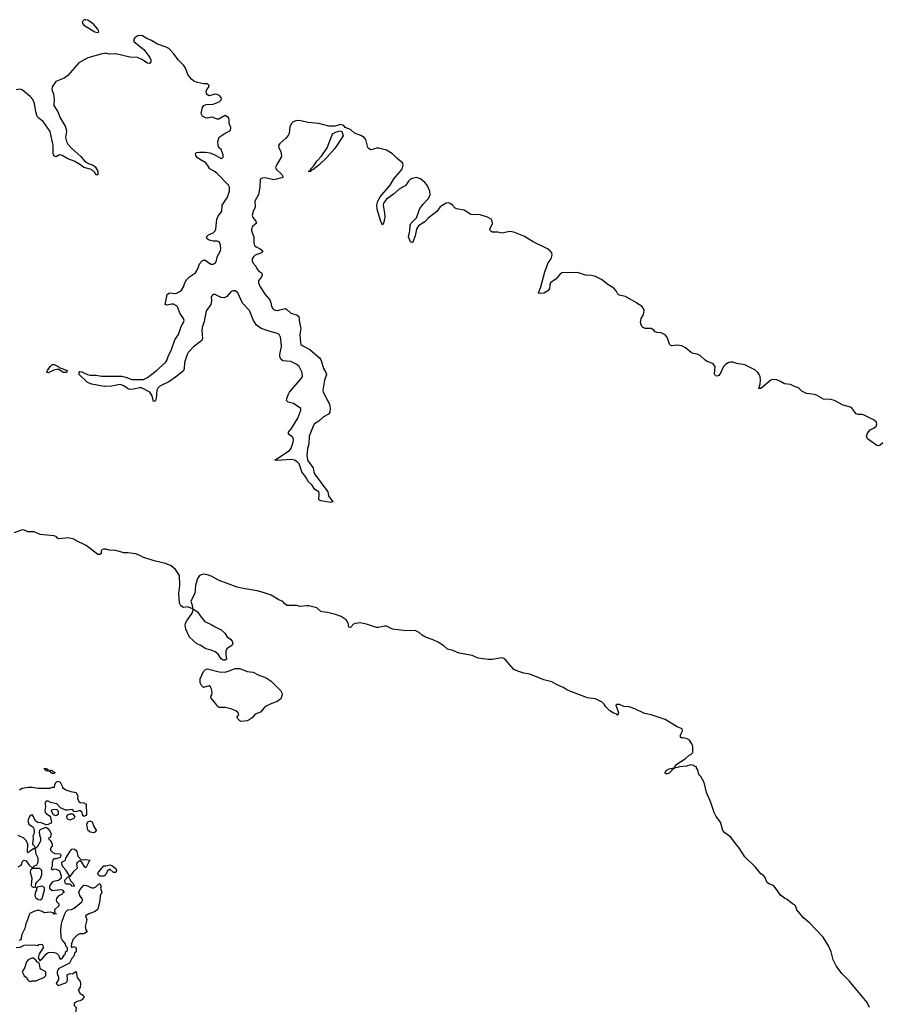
# Model space of a CAD drawing. Header units: inches. Extents: x 2386215 to 2556187, y 580866 to 760840.
# Tile 169 of 203: x 2539145 to 2547791, y 659922 to 669813. Entities that reach past the tile are written whole.
import ezdxf

# ---------------------------------------------------------------- set-up
doc = ezdxf.new("R2010")
doc.units = ezdxf.units.IN
doc.header["$MEASUREMENT"] = 0
for name, color, linetype in [('C5635', 7, 'Continuous'), ('C5636', 7, 'Continuous'), ('C5645', 7, 'Continuous'), ('C5646', 7, 'Continuous')]:
    doc.layers.add(name, color=color, linetype=linetype)

msp = doc.modelspace()

# ---------------------------------------------------------------- linework, layer by layer
at = {"layer": 'C5635', "color": 5, "elevation": 40}
msp.add_lwpolyline([(2539787.7, 660000), (2539790.7, 659990), (2539770, 659966.6), (2539750, 659956), (2539722, 659950), (2539692, 659930), (2539692, 659910), (2539711, 659890), (2539706.4, 659826.4), (2539718, 659810), (2539722, 659750), (2539778, 659718), (2539845.4, 659665.4), (2539850.8, 659650), (2539842.8, 659610), (2539850.8, 659570), (2539842, 659510), (2539845.4, 659474.6), (2539861, 659430), (2539870, 659418), (2539890, 659406), (2539950, 659390.8), (2540000, 659397.1)], dxfattribs=at)
at = {"layer": 'C5636', "color": 5}
for points, elevation in [([(2539807.4, 669812.6), (2539792, 669810), (2539772, 669790), (2539778, 669770), (2539790, 669758), (2539898.8, 669690), (2539930, 669683.1), (2539939.5, 669690), (2539930, 669716.9), (2539890, 669763.6), (2539850, 669795.1), (2539830, 669807)], 20), ([(2539610, 666268.6), (2539581.6, 666270), (2539537.5, 666297.5), (2539519.1, 666299.1), (2539487.1, 666292.9), (2539430, 666265.7), (2539418.4, 666270), (2539424.5, 666290), (2539450, 666330.3), (2539471.8, 666348.2), (2539490, 666347.5), (2539530, 666330.1), (2539540.3, 666320.3), (2539567.2, 666307.2), (2539622, 666290), (2539615.5, 666270)], 20), ([(2539470, 662242), (2539458, 662250), (2539456.4, 662256.4), (2539410, 662268), (2539402, 662282), (2539386, 662290), (2539414, 662290), (2539422, 662282), (2539470, 662270.7), (2539479.6, 662259.6), (2539502, 662250), (2539490, 662242)], 40), ([(2539510, 661814), (2539486, 661826), (2539463.3, 661863.3), (2539465.1, 661874.9), (2539490, 661883.1), (2539517.2, 661877.2), (2539527.3, 661870), (2539532.5, 661852.5), (2539530, 661828.7)], 40), ([(2539650, 661773.2), (2539630, 661781.2), (2539621.2, 661790), (2539618, 661810), (2539630, 661824), (2539650, 661836), (2539676.9, 661836.9), (2539698, 661810), (2539690, 661788.7)], 40), ([(2539890, 661646), (2539851.4, 661651.4), (2539829.2, 661670), (2539818.7, 661730), (2539830, 661754), (2539850, 661763.8), (2539873.5, 661753.5), (2539888.8, 661708.8), (2539912.2, 661672.2), (2539906.9, 661653.1)], 40), ([(2539790, 661374.6), (2539810, 661378.2), (2539852.2, 661370), (2539841.4, 661358.6), (2539810, 661292.7), (2539798, 661298), (2539770, 661349.4), (2539750, 661364), (2539741.4, 661358.6), (2539720.4, 661339.6), (2539716.3, 661330), (2539720.7, 661290), (2539717.1, 661282.9), (2539684.9, 661255.1), (2539650, 661206), (2539642, 661202), (2539646, 661210), (2539638, 661218), (2539635.3, 661230), (2539610, 661268.7), (2539580.2, 661300.2), (2539568.7, 661330), (2539568.7, 661350), (2539606, 661370), (2539608, 661390), (2539647, 661453), (2539670, 661478.8), (2539690, 661482.8), (2539710, 661471), (2539718.4, 661458.4), (2539730.6, 661410), (2539758, 661378)], 40), ([(2539347.3, 661287.3), (2539270, 661286), (2539252, 661268), (2539251.6, 661248.4), (2539266.8, 661190), (2539259.6, 661119.6), (2539265.4, 661105.4), (2539290, 661094), (2539302, 661098), (2539308.4, 661131.6), (2539318, 661150), (2539353.6, 661186.4), (2539367.3, 661227.3), (2539367.3, 661267.3)], 40), ([(2539670, 661105.6), (2539661.2, 661121.2), (2539650, 661129.3), (2539610, 661129.3), (2539601.6, 661141.6), (2539599.3, 661170), (2539630, 661202), (2539639.6, 661199.6), (2539658, 661158), (2539679.8, 661139.8), (2539694.8, 661110), (2539690, 661107.6)], 40), ([(2539370, 661108), (2539322, 661098), (2539314, 661090), (2539314, 661070), (2539304.7, 661055.3), (2539297.3, 661010), (2539307.3, 660990), (2539330, 660973.4), (2539350, 660970.7), (2539370, 660986), (2539395.3, 661070), (2539394, 661094)], 40), ([(2539270, 660386), (2539250, 660379.6), (2539231.5, 660368.5), (2539214.4, 660350), (2539194.8, 660285.2), (2539171.3, 660250), (2539184.7, 660224.7), (2539186, 660210), (2539214, 660190), (2539230, 660161), (2539250, 660150.8), (2539270, 660158), (2539310, 660158.8), (2539330, 660166.8), (2539386, 660190), (2539406, 660210), (2539407.3, 660247.3), (2539356.4, 660276.4), (2539350, 660286), (2539345.2, 660325.2), (2539338, 660338), (2539323.7, 660343.7), (2539306.6, 660366.6), (2539284.1, 660384.1)], 40)]:
    msp.add_lwpolyline(points, close=True, dxfattribs=dict(at, elevation=elevation))
for points, elevation in [([(2540000, 669473.7), (2539974, 669470), (2539830, 669429.4), (2539739.9, 669380.1), (2539630, 669251.8), (2539590, 669225.6), (2539508.5, 669191.5), (2539470, 669138), (2539468.9, 669110), (2539483.7, 669063.7), (2539491.7, 669011.7), (2539488.4, 668950), (2539527.9, 668887.9), (2539550, 668827.2), (2539602.8, 668742.8), (2539613.4, 668713.4), (2539614.2, 668690), (2539604.1, 668630), (2539614.6, 668590), (2539630, 668563.2), (2539670, 668517.8), (2539758.1, 668438.1), (2539803.9, 668383.9), (2539843.1, 668363.1), (2539883.7, 668350), (2539907.6, 668330), (2539931, 668290), (2539930, 668255.3), (2539910, 668253.2), (2539898.6, 668278.6), (2539867.1, 668307.1), (2539790, 668329.1), (2539755.6, 668355.6), (2539692.9, 668392.9), (2539630, 668414.5), (2539570, 668448.4), (2539545.2, 668454.8), (2539510, 668435.6), (2539490, 668442.9), (2539482.2, 668470), (2539480.9, 668550), (2539450.9, 668690), (2539379.3, 668790), (2539339.7, 668819.7), (2539321, 668841), (2539306.5, 668886.5), (2539294.7, 668970), (2539275.2, 669010), (2539250, 669040.8), (2539170, 669109.4), (2539150, 669116), (2539110, 669109.4)], 20), ([(2540000, 666128), (2539992.3, 666127.7), (2539870, 666151), (2539827.2, 666167.2), (2539744, 666250), (2539742.2, 666270), (2539750, 666278.2), (2539770, 666276.2), (2539827, 666247), (2539850, 666242.5), (2539910, 666241), (2539970.7, 666230.7), (2540000, 666230.9)], 20), ([(2540000, 664495), (2539985.4, 664494.6), (2539971.6, 664488.4), (2539964.7, 664475.3), (2539964.7, 664450), (2539950, 664439), (2539930, 664439.3), (2539811.3, 664531.3), (2539710, 664581.2), (2539690, 664595.1), (2539632, 664608), (2539539, 664599), (2539525.2, 664605.2), (2539510, 664622), (2539489.2, 664629.2), (2539350, 664642), (2539290, 664667), (2539230, 664667.3), (2539190, 664683.7), (2539170, 664686.6), (2539090, 664657.2)], 40), ([(2539143.3, 662076.7), (2539170, 662094.8), (2539230, 662104.7), (2539270, 662104.7), (2539331.6, 662091.6), (2539450, 662092), (2539470, 662102), (2539495.3, 662104.7), (2539498, 662130), (2539510, 662154), (2539530, 662162), (2539550, 662154), (2539574, 662106), (2539574, 662094), (2539586, 662094), (2539610, 662078), (2539658, 662058), (2539711, 662051), (2539730, 662014), (2539724.7, 661990), (2539738, 661958), (2539750.8, 661950.8), (2539790, 661944.4), (2539811.1, 661931.1), (2539816.3, 661830), (2539810, 661819), (2539789.4, 661809.4), (2539776, 661830), (2539772.7, 661850), (2539750, 661868.7), (2539710, 661855.3), (2539690, 661858), (2539682, 661870), (2539670, 661877.2), (2539630, 661871.8), (2539610, 661873.6), (2539555.1, 661895.1), (2539517.4, 661937.4), (2539455.3, 661950), (2539430, 661962), (2539410, 661962.7), (2539401.6, 661950), (2539399.5, 661930), (2539403.8, 661910), (2539398.8, 661870), (2539401, 661850), (2539414.4, 661834.4), (2539450.9, 661810.9), (2539464.7, 661750), (2539458, 661742), (2539430, 661728), (2539410, 661726), (2539352.7, 661747.3), (2539330, 661746), (2539305.2, 661765.2), (2539289.3, 661789.3), (2539284, 661810), (2539270, 661824), (2539250, 661819.3), (2539242, 661810), (2539227.3, 661770), (2539238, 661730), (2539279.8, 661699.8), (2539287.3, 661687.3), (2539291, 661650), (2539286.8, 661630), (2539276, 661610), (2539281, 661590), (2539272, 661530), (2539294, 661510), (2539298, 661498), (2539310, 661494), (2539328.4, 661511.6), (2539356.4, 661563.6), (2539358, 661590), (2539349.1, 661609.1), (2539344, 661650), (2539348, 661672), (2539358, 661682), (2539410, 661702), (2539430, 661684.7), (2539450, 661658), (2539461, 661630), (2539450, 661598), (2539434, 661590), (2539438, 661578), (2539450, 661574), (2539471.3, 661530), (2539471.1, 661508.9), (2539454, 661490), (2539454, 661470), (2539474, 661450), (2539498, 661438), (2539550, 661432), (2539556.9, 661416.9), (2539556, 661404), (2539550, 661398), (2539510, 661382), (2539490, 661382), (2539482.8, 661377.2), (2539471.3, 661350), (2539471.6, 661308.4), (2539462, 661282), (2539470, 661274), (2539490, 661282), (2539510, 661278), (2539543.6, 661263.6), (2539562, 661210), (2539562, 661190), (2539533.3, 661166.7), (2539483.4, 661156.6), (2539470.5, 661149.5), (2539444.7, 661110), (2539444.7, 661090), (2539470, 661066), (2539553.7, 661073.7), (2539570.6, 661070.6), (2539591, 661050), (2539577.5, 661042.5), (2539570.5, 661030), (2539531.8, 661008.2), (2539514.9, 660985.1), (2539510.4, 660970), (2539514.9, 660954.9), (2539539.1, 660930), (2539539.1, 660910), (2539494, 660870), (2539498, 660842), (2539494, 660834), (2539514, 660830), (2539491.1, 660828.9), (2539480.4, 660840.4), (2539450, 660849), (2539390, 660842), (2539370, 660855.3), (2539330, 660868.7), (2539286, 660854), (2539246.8, 660833.2), (2539238.8, 660821.2), (2539224, 660770), (2539206, 660730), (2539196.8, 660683.2), (2539163.6, 660616.4), (2539159.6, 660580.4), (2539154, 660570), (2539138, 660562)], 40), ([(2539130, 661302), (2539160.4, 661319.6), (2539168, 661330), (2539170, 661354), (2539186, 661370), (2539210, 661364.7), (2539238.8, 661318.8), (2539270, 661294), (2539282, 661298), (2539286, 661310), (2539318, 661322), (2539329, 661350), (2539329.1, 661389.1), (2539309, 661431), (2539302, 661482), (2539290, 661488), (2539242, 661458), (2539230, 661444), (2539225.6, 661445.6), (2539222, 661450), (2539228, 661530), (2539210, 661566), (2539186, 661590), (2539130, 661618)], 40), ([(2540000, 661217), (2539990, 661208), (2539948.4, 661208.4), (2539928.7, 661228.7), (2539938, 661250), (2539990, 661312), (2540000, 661312)], 40), ([(2539108.7, 660491.3), (2539150, 660496), (2539190, 660516), (2539290, 660520.7), (2539330, 660512), (2539338, 660522), (2539350, 660526.8), (2539370, 660522), (2539376, 660516), (2539380.4, 660490), (2539341, 660430), (2539331.3, 660390), (2539350, 660354), (2539354, 660370), (2539370, 660379.1), (2539410, 660424.9), (2539430, 660442), (2539450, 660444.9), (2539490, 660442.8), (2539516, 660436), (2539536, 660416), (2539550, 660374), (2539570, 660382), (2539590, 660414), (2539606, 660430), (2539606, 660450), (2539622, 660458), (2539626, 660470), (2539626, 660490), (2539610, 660506), (2539604, 660530), (2539570, 660568), (2539561.2, 660590), (2539558, 660670), (2539563.6, 660730), (2539570, 660758), (2539598, 660830), (2539609.6, 660850.4), (2539629.6, 660870.4), (2539666, 660874), (2539693.6, 660886.4), (2539768.7, 660950), (2539778, 660970), (2539750, 661015.3), (2539739.5, 661050), (2539747.9, 661072.1), (2539790, 661118), (2539816.9, 661116.9), (2539870, 661092), (2539890, 661092), (2539910, 661102), (2539930, 661122), (2539950, 661134), (2539962, 661110), (2539958, 661090), (2539970.6, 661050), (2539953.4, 661010), (2539950, 660966), (2539930, 660878), (2539904.1, 660855.9), (2539838, 660830), (2539806, 660810), (2539818.8, 660770), (2539804, 660704), (2539810.9, 660670.9), (2539822, 660650), (2539790, 660629), (2539750, 660629), (2539722, 660618), (2539682, 660578), (2539664.7, 660530), (2539662, 660502), (2539670, 660494), (2539690, 660502), (2539711.3, 660490), (2539712, 660450), (2539698, 660442), (2539690, 660406), (2539671.3, 660388.7), (2539643.6, 660336.4), (2539563.6, 660296.4), (2539539.6, 660280.4), (2539532, 660270), (2539522, 660250), (2539522, 660230), (2539535.3, 660195.3), (2539536, 660170), (2539512, 660130), (2539530, 660112), (2539610, 660138.8), (2539621.2, 660150), (2539625.2, 660170), (2539623.1, 660216.9), (2539648.7, 660231.3), (2539672.9, 660227.1), (2539711, 660251), (2539722.8, 660190), (2539751, 660150), (2539756, 660130), (2539750.8, 660089.2), (2539732.7, 660067.3), (2539751.3, 660030), (2539784.7, 660010), (2539787.7, 660000)], 40)]:
    msp.add_lwpolyline(points, dxfattribs=dict(at, elevation=elevation))
at = {"layer": 'C5645', "color": 5, "elevation": 40}
msp.add_lwpolyline([(2547684, 659890), (2547660.2, 659940.2), (2547609.7, 660000)], dxfattribs=at)
at = {"layer": 'C5646', "color": 5}
for points, elevation in [([(2540000, 666230.9), (2540170, 666231.9), (2540210, 666223.3), (2540270, 666198.2), (2540390, 666199.9), (2540430, 666217.5), (2540516.3, 666283.7), (2540610.2, 666369.8), (2540623.8, 666390), (2540639.9, 666440.1), (2540666.2, 666490), (2540702.4, 666597.6), (2540739.6, 666650), (2540768.1, 666731.9), (2540791.9, 666770), (2540797.2, 666790), (2540791.2, 666810), (2540758.2, 666858.2), (2540730, 666928.2), (2540719, 666939), (2540690, 666955.1), (2540670, 666956.1), (2540626.2, 666946.2), (2540606.3, 666950), (2540627.3, 667052.7), (2540650, 667069.2), (2540710, 667060.9), (2540730, 667067.6), (2540770, 667096.5), (2540791.2, 667128.8), (2540804.2, 667170), (2540819.7, 667200.3), (2540849.9, 667230.1), (2540912.1, 667270), (2540934.2, 667310), (2540950, 667359.1), (2540977, 667390), (2540990, 667396.9), (2541010, 667397), (2541035.6, 667375.6), (2541070, 667357.5), (2541090, 667357.4), (2541110, 667367.6), (2541121.9, 667390), (2541130.4, 667430), (2541161.1, 667490), (2541164.8, 667510), (2541163.6, 667550), (2541150, 667581.4), (2541130, 667589.3), (2541090, 667589), (2541050, 667596.4), (2541027.4, 667610), (2541021.4, 667630), (2541040.4, 667650), (2541087.8, 667670), (2541107.5, 667690), (2541114.9, 667710), (2541126.1, 667810), (2541140.4, 667839.6), (2541174.5, 667890), (2541177.5, 667950), (2541234, 668030), (2541251.2, 668090), (2541251.5, 668131.5), (2541243.1, 668150), (2541130, 668269.1), (2541110, 668284.9), (2541053.6, 668313.6), (2541032.7, 668352.7), (2541014.7, 668374.7), (2540949.9, 668409.9), (2540929.3, 668429.3), (2540915.1, 668450), (2540909.6, 668470), (2540921.4, 668478.6), (2540950, 668483.1), (2541010, 668481.5), (2541054.5, 668474.5), (2541099.2, 668459.2), (2541170, 668419.5), (2541189.3, 668430), (2541190, 668455.3), (2541170, 668509), (2541147.2, 668527.2), (2541137.2, 668550), (2541134, 668590), (2541150, 668631.3), (2541210, 668672), (2541262, 668698), (2541266, 668730), (2541248, 668770), (2541248.7, 668810), (2541242, 668830), (2541210, 668848.7), (2541145.5, 668814.5), (2541130, 668814), (2541090, 668829.5), (2541070, 668832), (2541030, 668824), (2541010, 668825.2), (2540982, 668842), (2540968.9, 668868.9), (2540980.9, 668930), (2540994, 668950), (2541018, 668962), (2541090, 668963.8), (2541150, 668988.7), (2541172.3, 669010), (2541169.2, 669030), (2541153.2, 669050), (2541130, 669060.9), (2541110, 669063.7), (2541050, 669049.2), (2541030, 669058), (2541022, 669070), (2541019, 669090), (2541024, 669110), (2541042, 669130), (2541048, 669150), (2541030, 669168), (2540991, 669169), (2540930, 669182.7), (2540895.9, 669195.9), (2540870, 669215.1), (2540836.6, 669256.6), (2540810, 669325.2), (2540793, 669353), (2540738.4, 669410), (2540694, 669470), (2540644.1, 669524.1), (2540618, 669538), (2540530, 669566.3), (2540470, 669603.1), (2540423.2, 669623.2), (2540377, 669650), (2540350, 669653.8), (2540331, 669650), (2540302, 669630), (2540286.8, 669610), (2540296, 669590), (2540392.5, 669512.5), (2540453.8, 669433.8), (2540462, 669410), (2540462.8, 669390), (2540450, 669374), (2540430, 669376), (2540372.4, 669412.4), (2540330, 669432.6), (2540250, 669437.4), (2540110, 669468), (2540045.4, 669465.4), (2540010, 669475.1), (2540000, 669473.7)], 20), ([(2546570.9, 666109.1), (2546583.1, 666150), (2546586.2, 666190), (2546584.1, 666230), (2546575.5, 666250), (2546559.2, 666270), (2546530, 666293.8), (2546430, 666346.7), (2546350, 666359.5), (2546310, 666373.2), (2546290, 666374), (2546270, 666368.4), (2546236.6, 666350), (2546217.2, 666330), (2546190, 666268.2), (2546170, 666238.4), (2546150, 666230.9), (2546136.6, 666236.6), (2546126.3, 666253.7), (2546131.8, 666330), (2546110, 666359.7), (2546050, 666380.5), (2546030, 666393.6), (2545980.6, 666440.6), (2545952.8, 666452.8), (2545910, 666460.4), (2545890, 666470.9), (2545835.3, 666515.3), (2545796, 666536), (2545750, 666542), (2545696.6, 666536.6), (2545682, 666542), (2545672.3, 666552.3), (2545650, 666624.7), (2545630, 666647.7), (2545610, 666658), (2545590, 666667), (2545550, 666669.3), (2545530, 666677.2), (2545514.3, 666694.3), (2545489.7, 666709.7), (2545430, 666711.5), (2545403.3, 666723.3), (2545387.8, 666747.8), (2545382.4, 666770), (2545389.7, 666810), (2545412, 666850), (2545417.4, 666890), (2545410.7, 666910), (2545395, 666930), (2545342.8, 666970), (2545230, 667031.8), (2545166.3, 667046.3), (2545150, 667062.4), (2545136.5, 667090), (2545115.4, 667115.4), (2545053.4, 667153.4), (2544990, 667203), (2544930, 667232.2), (2544890, 667242.6), (2544827.8, 667247.8), (2544750, 667274), (2544590, 667269.6), (2544570, 667254.5), (2544534, 667210), (2544478.6, 667170), (2544469.3, 667150), (2544467.9, 667110), (2544451.9, 667088.1), (2544410, 667066.8), (2544362.4, 667062.4), (2544356.3, 667070), (2544381.8, 667130), (2544421.4, 667278.6), (2544455.5, 667370), (2544484.6, 667410), (2544493.4, 667450), (2544491.5, 667471.5), (2544475.8, 667490), (2544447.4, 667510), (2544302.8, 667582.8), (2544210, 667636.9), (2544110, 667678.5), (2544070, 667686.6), (2543990, 667669.2), (2543950, 667677.2), (2543890, 667679), (2543875.3, 667690), (2543869.4, 667709.4), (2543894.2, 667765.8), (2543892.2, 667790), (2543881.3, 667810), (2543844.5, 667830), (2543770, 667851.3), (2543677, 667857), (2543610, 667898.7), (2543533.6, 667913.6), (2543520.1, 667920.1), (2543492.7, 667950), (2543470, 667966), (2543450, 667972), (2543430, 667969.2), (2543370, 667931.8), (2543335.3, 667884.7), (2543250, 667818.5), (2543216.8, 667783.2), (2543150, 667741.7), (2543132.2, 667710), (2543119.3, 667640.7), (2543090.3, 667569.7), (2543070, 667579.6), (2543050.9, 667630), (2543066, 667690), (2543068.3, 667750), (2543074.5, 667765.5), (2543130, 667821.3), (2543164.9, 667915.1), (2543199.5, 667960.5), (2543250, 668013.4), (2543269.7, 668050), (2543266.6, 668090), (2543237.3, 668150), (2543216.5, 668176.5), (2543170, 668214.4), (2543130, 668225.7), (2543090, 668218.4), (2543070, 668209.9), (2543050, 668191.2), (2543035.8, 668164.2), (2543017.3, 668142.7), (2542955.6, 668110), (2542899, 668061), (2542830.2, 668010), (2542800.6, 667970), (2542796.1, 667950), (2542810.1, 667870.1), (2542812.2, 667830), (2542802, 667778), (2542790, 667749), (2542770, 667794), (2542735.2, 667910), (2542734.5, 667950), (2542743.6, 667990), (2542767.2, 668032.8), (2542866.8, 668150), (2542905.1, 668214.9), (2542988, 668310), (2542998.3, 668350), (2542995, 668370), (2542937, 668417), (2542890, 668466.5), (2542830, 668501.1), (2542750, 668522.8), (2542730, 668523.1), (2542690, 668508.2), (2542670, 668506.6), (2542654.4, 668514.4), (2542640.9, 668530), (2542620.8, 668610), (2542606.3, 668630), (2542570.9, 668650), (2542510, 668674.2), (2542470, 668708.5), (2542413.1, 668730), (2542399.9, 668750), (2542390, 668754.6), (2542370, 668760.9), (2542310, 668743.4), (2542250, 668743.8), (2542150, 668771.3), (2542038.2, 668778.2), (2541970, 668798), (2541930, 668799), (2541910, 668794), (2541890, 668784), (2541876, 668770), (2541859.8, 668740.2), (2541850.6, 668670), (2541840.7, 668650), (2541817.7, 668622.3), (2541757.3, 668570), (2541746, 668550), (2541746.8, 668530), (2541770, 668484.7), (2541775.8, 668450), (2541770.4, 668430), (2541723.8, 668350), (2541716.4, 668330), (2541722.6, 668310), (2541778.9, 668258.9), (2541790.3, 668230), (2541777.2, 668222.8), (2541696.6, 668203.4), (2541610, 668222.6), (2541579.5, 668220.5), (2541562.4, 668210), (2541557.5, 668130), (2541542.7, 668057.3), (2541507.3, 667990), (2541509.1, 667930), (2541490, 667887.1), (2541480.6, 667850), (2541485.5, 667825.5), (2541518, 667790), (2541523.2, 667770), (2541484.7, 667735.3), (2541474.4, 667710), (2541473.3, 667690), (2541498.2, 667630), (2541498.8, 667570), (2541505.5, 667545.5), (2541519.7, 667530), (2541562.3, 667510), (2541588.8, 667490), (2541573.1, 667470), (2541510, 667446.8), (2541493.2, 667430), (2541481.8, 667410), (2541479.5, 667390), (2541488.3, 667370), (2541516.7, 667336.7), (2541530, 667307.9), (2541545.6, 667290), (2541573.2, 667270), (2541581.9, 667250), (2541575.4, 667230), (2541545.7, 667190), (2541545, 667170), (2541561.7, 667130), (2541610, 667051.1), (2541656.9, 666996.9), (2541667.2, 666970), (2541674, 666930), (2541690, 666904.8), (2541710, 666893.5), (2541730, 666889.7), (2541810.5, 666910.5), (2541830, 666902.5), (2541870, 666866.1), (2541890, 666856.9), (2541930, 666849.4), (2541949.4, 666830), (2541955.4, 666770), (2541968.8, 666710), (2541960.5, 666650), (2541965.3, 666570), (2541970.5, 666550.5), (2541990, 666534.8), (2542061.1, 666501.1), (2542156.4, 666416.4), (2542173.8, 666390), (2542197.3, 666310), (2542221.8, 666270), (2542226.2, 666250), (2542207, 666190), (2542191, 666090), (2542192.1, 666070), (2542256.2, 665950), (2542263, 665910), (2542261.8, 665870), (2542247.8, 665850), (2542196.7, 665823.3), (2542150, 665780.4), (2542107.6, 665752.4), (2542092.6, 665730), (2542052.3, 665630), (2542050.9, 665550), (2542036.4, 665503.6), (2542029.2, 665430), (2542040.3, 665380.3), (2542092, 665312), (2542099.1, 665270), (2542107.4, 665250), (2542230, 665084.9), (2542239.5, 665070), (2542248, 665030), (2542290, 664968), (2542270, 664963.7), (2542170, 664978.9), (2542148.6, 664988.6), (2542152.5, 665052.5), (2542149.6, 665069.6), (2542110, 665093.3), (2542079.6, 665139.6), (2542048, 665170), (2542018.3, 665218.3), (2541978.4, 665270), (2541951.4, 665351.4), (2541932.3, 665372.3), (2541906.7, 665386.7), (2541870, 665396.1), (2541730, 665383), (2541709, 665389), (2541854.6, 665485.4), (2541872.2, 665507.8), (2541892.1, 665567.9), (2541895, 665590), (2541891.1, 665611.1), (2541870, 665634), (2541846.6, 665650), (2541844.2, 665670), (2541875.4, 665704.6), (2541940.8, 665810), (2541969.8, 665890), (2541968.5, 665908.5), (2541896.3, 665956.3), (2541840.5, 665970), (2541827, 665987), (2541828.3, 666008.3), (2541844, 666050), (2541856.9, 666070), (2541975.8, 666210), (2541985.1, 666230), (2541982.1, 666270), (2541951.3, 666330), (2541930.2, 666350.2), (2541870, 666377.9), (2541790, 666385.8), (2541770, 666402.5), (2541759.2, 666430), (2541756.8, 666450), (2541773.6, 666530), (2541771.9, 666571.9), (2541764.1, 666624.1), (2541751.8, 666650), (2541730, 666661.4), (2541650, 666682.4), (2541570, 666711.7), (2541524.8, 666744.8), (2541494.5, 666790), (2541452.2, 666890), (2541383.9, 666963.9), (2541337.6, 667070), (2541310, 667087.8), (2541290, 667089.9), (2541270, 667081.7), (2541227, 667033), (2541200.5, 667019.5), (2541170, 667021.6), (2541110, 667052.6), (2541090, 667051.3), (2541077.9, 667042.1), (2541069.5, 667030), (2541071.4, 666990), (2541064, 666950), (2541023.1, 666890), (2541014.3, 666870), (2540999.1, 666780.9), (2540978.8, 666721.2), (2540975.3, 666690), (2540979.8, 666610), (2540973.5, 666590), (2540890, 666527.2), (2540837, 666470), (2540826.1, 666450), (2540801.2, 666370), (2540798.3, 666310), (2540790, 666286.8), (2540710, 666220.4), (2540644.7, 666175.3), (2540553.4, 666130), (2540531.3, 666110), (2540522.3, 666090), (2540517, 666010), (2540510, 665982.4), (2540490, 665977.6), (2540475.4, 666035.4), (2540451.3, 666070), (2540370, 666113.4), (2540350, 666115), (2540290, 666100.3), (2540250, 666097.6), (2540226.5, 666106.5), (2540190, 666134.3), (2540165.3, 666145.3), (2540150, 666147.4), (2540070, 666130.4), (2540000, 666128)], 20), ([(2547816.9, 665563.1), (2547790, 665538.4), (2547770, 665532.3), (2547755.1, 665535.1), (2547663.7, 665603.7), (2547652.7, 665630), (2547662.3, 665657.7), (2547688.4, 665691.6), (2547730, 665712), (2547750, 665730.7), (2547754.8, 665750), (2547751.4, 665770), (2547729.6, 665790), (2547630, 665840.2), (2547610, 665846.8), (2547570, 665847.7), (2547550, 665853.5), (2547510, 665906.3), (2547490, 665920.2), (2547419.5, 665939.5), (2547330, 665986.2), (2547290, 665997.5), (2547219.4, 665999.4), (2547150, 666040.4), (2547130, 666046.9), (2547050, 666057.2), (2547001.6, 666081.6), (2546970, 666115.4), (2546930, 666128), (2546890, 666148.2), (2546830, 666155.4), (2546790, 666178.3), (2546750, 666193.8), (2546710, 666199.7), (2546690, 666191.2), (2546590, 666107.6), (2546570.9, 666109.1)], 20), ([(2546570.9, 666109.1), (2546570, 666106)], 20), ([(2547609.7, 660000), (2547477.2, 660157.2), (2547403.7, 660230), (2547349.2, 660310), (2547319, 660370), (2547299, 660450), (2547272, 660510), (2547216.3, 660596.3), (2547080.5, 660740.5), (2547018, 660790), (2546954, 660870), (2546939, 660910), (2546930, 660922), (2546908.7, 660930), (2546856.2, 660976.2), (2546829.6, 660989.6), (2546790, 661019.3), (2546736.2, 661096.2), (2546716.5, 661116.5), (2546670, 661133.6), (2546651.8, 661150), (2546634.9, 661194.9), (2546617.2, 661217.2), (2546590, 661234), (2546538.4, 661298.4), (2546430, 661402), (2546370, 661498), (2546344.7, 661524.7), (2546290, 661602), (2546230, 661645.2), (2546210, 661669), (2546185.1, 661750), (2546142.7, 661810), (2546121.2, 661850), (2546088.7, 661950), (2546044, 662050), (2546022, 662150), (2545988, 662210), (2545968.7, 662230), (2545956.4, 662276.4), (2545946, 662294), (2545946, 662306), (2545926, 662310), (2545922, 662322), (2545888, 662328), (2545844.9, 662315.1), (2545772, 662308), (2545750, 662300.9), (2545730, 662298), (2545724, 662304), (2545744.5, 662330), (2545770, 662352.4), (2545830.9, 662389.1), (2545870, 662424.9), (2545888, 662430), (2545906, 662450), (2545907.3, 662512.7), (2545898, 662538), (2545874.6, 662574.6), (2545849.1, 662589.1), (2545810, 662599), (2545790, 662598), (2545784, 662604), (2545784, 662630), (2545804, 662670), (2545802, 662690), (2545750, 662708), (2545630, 662784.5), (2545490, 662829.3), (2545423.2, 662843.2), (2545326, 662890), (2545269, 662909), (2545214.5, 662914.5), (2545170, 662934), (2545145.4, 662934.6), (2545132.7, 662927.3), (2545161, 662850), (2545154, 662826), (2545150, 662826), (2545138.9, 662838.9), (2545110, 662848), (2545072.7, 662870), (2545032.7, 662910), (2545016.9, 662936.9), (2544996.9, 662956.9), (2544930, 662989.3), (2544850, 663002), (2544770, 663029.7), (2544650, 663076.9), (2544604.7, 663104.7), (2544545.2, 663130), (2544490, 663162), (2544410, 663182.2), (2544270, 663239.7), (2544210, 663249.8), (2544150, 663267.4), (2544110, 663284.7), (2544030, 663378), (2544010, 663394), (2543990, 663401.6), (2543890, 663384.4), (2543850, 663386), (2543750, 663400.5), (2543690, 663425.1), (2543561.2, 663450), (2543497.4, 663477.4), (2543444, 663490), (2543410, 663521.2), (2543350, 663559.3), (2543290, 663586.6), (2543222, 663610), (2543188, 663630), (2543158, 663658), (2543118, 663678), (2543030, 663672.7), (2542890, 663689.3), (2542830, 663719.3), (2542810, 663719.5), (2542750, 663706.6), (2542730, 663708.3), (2542638.2, 663738.2), (2542570, 663754), (2542514.2, 663745.8), (2542499.8, 663740.2), (2542470, 663706.6), (2542450, 663709.2), (2542445.1, 663750), (2542436, 663770), (2542423.7, 663783.7), (2542376, 663816), (2542318.8, 663838.8), (2542238.9, 663858.9), (2542183.1, 663863.1), (2542168.9, 663868.9), (2542130, 663906.3), (2542050, 663923.1), (2542030, 663925.1), (2541958, 663918), (2541930, 663928.7), (2541830, 663929), (2541806.6, 663946.6), (2541789.3, 663969.3), (2541750, 663986), (2541671.5, 664031.5), (2541590, 664059.5), (2541530, 664074.5), (2541390, 664098), (2541330, 664112.7), (2541150, 664179.3), (2541070, 664222.7), (2541030, 664236), (2540990, 664241.2), (2540970, 664237.2), (2540950, 664228.7), (2540930, 664198), (2540910.8, 664130), (2540906, 664050), (2540864.7, 663970), (2540878, 663930), (2540879.6, 663900.4), (2540870, 663898), (2540834, 663914), (2540790, 663909.6), (2540763.6, 663923.6), (2540750.9, 663950), (2540745, 664050), (2540753.6, 664130), (2540749.6, 664229.6), (2540709.6, 664289.6), (2540666.8, 664326.8), (2540609.4, 664349.4), (2540510, 664372.7), (2540390, 664409.4), (2540351.9, 664431.9), (2540310, 664446.6), (2540230, 664457.2), (2540190, 664457.2), (2540110, 664479), (2540044.7, 664484.7), (2540010, 664495.3), (2540000, 664495)], 40), ([(2540000, 661312), (2540010, 661312), (2540050, 661322), (2540070, 661318), (2540110, 661284.7), (2540116.3, 661270), (2540110, 661246.6), (2540087.5, 661247.5), (2540050, 661278), (2540022.8, 661257.2), (2540010, 661226), (2540000, 661217)], 40)]:
    msp.add_lwpolyline(points, dxfattribs=dict(at, elevation=elevation))
for points, elevation in [([(2542050, 668282), (2542046, 668286), (2542054.4, 668294.4), (2542065.6, 668294.4), (2542066.6, 668310), (2542097.6, 668342.4), (2542130, 668391.2), (2542177.3, 668442.7), (2542233.6, 668526.4), (2542282.9, 668657.1), (2542293.8, 668670), (2542316.7, 668683.3), (2542364.3, 668695.7), (2542380.6, 668690), (2542393.7, 668646.3), (2542310, 668518.2), (2542230, 668429), (2542150, 668351.1), (2542090, 668304.4), (2542077.3, 668302.7), (2542070, 668288.4), (2542052.7, 668287.3)], 20), ([(2541210, 663378), (2541190, 663379.6), (2541170, 663392), (2541138.6, 663438.6), (2541110, 663462.4), (2541070, 663480.4), (2541013.5, 663493.5), (2540957.2, 663530), (2540923.1, 663543.1), (2540851, 663611), (2540814, 663690), (2540808.2, 663731.8), (2540811.6, 663750), (2540824.7, 663775.3), (2540876, 663850), (2540886, 663886), (2540882, 663898), (2540930, 663862.8), (2540966.4, 663810), (2541006.5, 663766.5), (2541070, 663738.4), (2541110, 663712.4), (2541170, 663683.7), (2541205.3, 663650), (2541230, 663614.4), (2541262, 663590), (2541279.6, 663570), (2541285.8, 663550), (2541280.8, 663530), (2541227.4, 663492.6), (2541216.5, 663470), (2541216.5, 663436.5), (2541224, 663390)], 40), ([(2541370, 662761.2), (2541355.3, 662770), (2541335.3, 662790), (2541328.7, 662810), (2541348, 662830), (2541339, 662850), (2541315.3, 662870), (2541266, 662890), (2541210, 662904), (2541150, 662903.7), (2541130, 662917.2), (2541118.3, 662938.3), (2541070, 662998), (2541066.3, 663013.7), (2541075.3, 663030), (2541077.2, 663050), (2541071.3, 663091.3), (2541062.7, 663110), (2541050, 663120.9), (2540990, 663102.7), (2540970, 663124), (2540959.5, 663150), (2540958.4, 663190), (2540990, 663264.7), (2541010, 663286.8), (2541030, 663292.7), (2541150, 663263.1), (2541210, 663259.3), (2541250, 663270.3), (2541310, 663296.5), (2541356.1, 663296.1), (2541430, 663266.7), (2541490, 663257.1), (2541541, 663230), (2541620.6, 663200.6), (2541670, 663168.2), (2541767.7, 663070), (2541779.3, 663050), (2541782.4, 663030), (2541770, 662989.6), (2541730, 662963.6), (2541661.6, 662938.4), (2541622, 662918), (2541599.8, 662900.2), (2541563.8, 662856.2), (2541510, 662836), (2541479.9, 662800.1), (2541450, 662778), (2541430, 662769.2)], 40), ([(2545636, 662236), (2545626, 662246), (2545646.8, 662273.2), (2545670, 662286), (2545716, 662296), (2545722, 662290), (2545698, 662282), (2545697.3, 662270), (2545670, 662244.4), (2545650, 662236.3)], 40)]:
    msp.add_lwpolyline(points, close=True, dxfattribs=dict(at, elevation=elevation))

doc.saveas('drawing.dxf')
